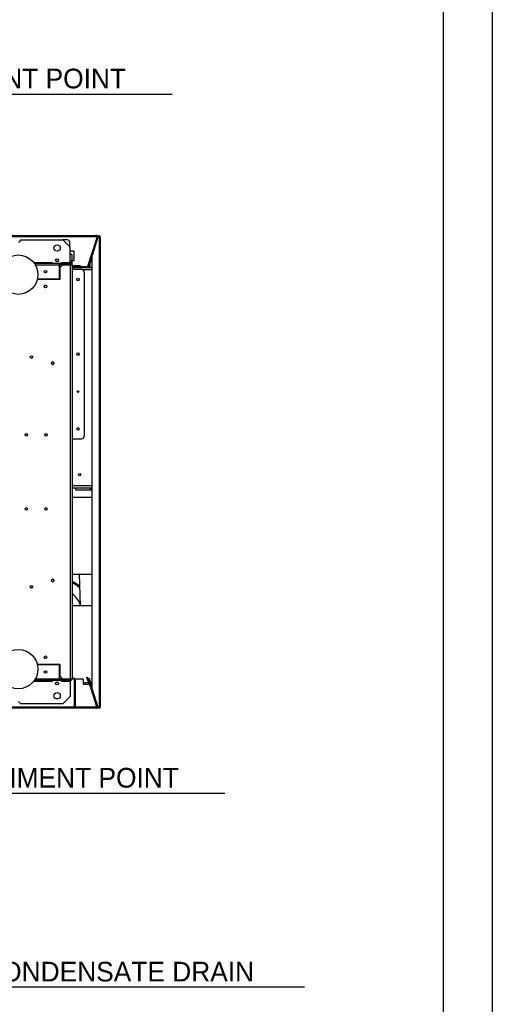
# Model space of a CAD drawing. Header units: millimetres. Extents: x 0 to 39823, y 0 to 11880.
# Tile 58 of 83: x 38863 to 39823, y 4921 to 6922. Entities that reach past the tile are written whole.
import ezdxf

# ---------------------------------------------------------------- set-up
doc = ezdxf.new("R2010")
doc.units = ezdxf.units.MM
doc.layers.add('ANOTACIJE', color=7, linetype='Continuous')
doc.layers.add('FORMAT', color=7, linetype='Continuous')
doc.styles.add('SLDTEXTSTYLE1', font='txt')

msp = doc.modelspace()

# ---------------------------------------------------------------- linework, layer by layer
at = {"color": 7, "linetype": 'Continuous', "lineweight": 25, "ltscale": 20}
for p, q in [((38442, 6483.2), (39018.3, 6483.2)), ((39018.3, 6483.2), (39018.3, 6481.2)), ((38442, 6481.2), (39018.3, 6481.2)), ((38865.1, 6474.4), (38860.1, 6469.4)), ((38865.1, 6474.4), (38950.3, 6474.4)), ((38965.3, 6459.4), (38950.3, 6474.4)), ((38959.8, 6474.2), (38950.5, 6474.2)), ((38964.8, 6459.9), (38964.8, 6469.2)), ((39020.2, 6480.6), (39000.7, 6420.4)), ((39001.4, 6417.5), (39022.2, 6481.5)), ((39022.2, 6481.6), (39009.6, 6442.8)), ((39018.3, 6481.2), (39020.2, 6480.6)), ((39019.1, 6477.1), (39021.5, 6479.6)), ((39019.1, 6477.2), (39021.6, 6479.6)), ((39019.2, 6481), (39019.2, 6481.6)), ((39019.3, 6477.6), (39021.6, 6480)), ((39019.4, 6482.9), (39021.6, 6482.9)), ((39020, 6480), (39021.6, 6480)), ((39020.3, 6480.8), (39021.6, 6480.8)), ((39021.6, 6480), (39021.6, 6482.9)), ((39021.6, 6480.1), (39021.7, 6480.1)), ((39021.6, 6480), (39021.7, 6480)), ((39026.1, 6480.9), (39022, 6480.9)), ((39022.2, 6481.5), (39022.2, 6481.6)), ((39022.2, 6481.5), (39022.2, 6481.6)), ((39022.2, 6481.5), (39024.1, 6480.9)), ((39023.1, 6481.2), (39023, 6480.9)), ((39024.1, 6480.9), (39023.1, 6481.2)), ((39024.1, 6480.9), (39024.1, 5524.9)), ((39026.1, 6480.9), (39026.1, 5524.9)), ((39026.1, 5525.8), (39026.1, 6480)), ((38965.3, 6424.2), (38965.3, 6459.4)), ((38973.1, 6451.5), (38965.3, 6451.5)), ((38968.6, 6444.7), (38965.3, 6444.7)), ((38968.6, 6444.7), (38968.6, 6425.2)), ((38973.1, 6431.5), (38973.1, 6451.5)), ((39013.5, 6459.4), (38999.8, 6417.5)), ((39014.4, 6459.1), (39000.9, 6417.5)), ((39013.5, 6456.2), (39012.5, 6456.5)), ((39013.5, 6459.4), (39014.4, 6459.1)), ((38929.6, 6428), (38891.6, 6428)), ((38892.2, 6427.2), (38965.3, 6427.2)), ((38894.7, 6423.4), (38969.1, 6423.4)), ((38928.6, 6427.2), (38928.6, 6428)), ((38929.6, 6427.2), (38929.6, 6428)), ((38943.1, 6427.2), (38943.1, 6394.7)), ((38943.1, 6424.2), (38965.3, 6424.2)), ((38944.6, 6424), (38943.1, 6424)), ((38949.1, 6423.4), (38944.1, 6418.4)), ((38944.6, 6424), (38944.8, 6424.2)), ((38965.3, 6428), (38947.6, 6428)), ((38947.6, 6428), (38947.6, 6427.2)), ((38948.6, 6428), (38948.6, 6427.2)), ((38964.8, 6424.2), (38964.8, 6423.4)), ((38965.3, 6431.5), (38968.6, 6431.5)), ((38965.3, 6423.4), (38965.3, 5582.5)), ((38965.6, 6431.5), (38965.6, 6427.1)), ((38965.6, 6424.1), (38965.6, 6423.4)), ((38973.1, 6431.5), (38968.6, 6431.5)), ((38969.1, 6423.4), (38969.1, 5582.5)), ((39002.4, 6417.5), (39009.6, 6439.5)), ((39004.4, 6423.4), (39003.4, 6423.7)), ((39005.8, 6432.5), (39004.8, 6432.8)), ((39006.4, 6434.4), (39005.4, 6434.7)), ((39006.1, 6436.7), (39006.1, 6437.1)), ((39006.1, 6432), (39006.1, 6433.4)), ((39006.1, 6417.5), (39006.1, 6428.7)), ((39009.6, 5563), (39009.6, 6442.8)), ((38944.1, 6418.4), (38944.1, 6393.7)), ((38969.1, 6422.4), (38985.3, 6422.4)), ((38969.1, 6420.4), (38983.3, 6420.4)), ((39009.6, 6417.5), (38969.1, 6417.5)), ((38988.6, 6414), (38969.1, 6414)), ((38969.4, 6414), (38969.4, 6070.2)), ((38983.3, 6422.4), (38983.3, 6420.4)), ((38985.3, 6419.4), (38985.3, 6422.4)), ((38985.3, 6420.4), (39000.7, 6420.4)), ((38998.9, 6419.4), (38985.3, 6419.4)), ((38987.3, 6420.4), (38987.3, 6419.4)), ((39009.6, 6413.5), (38990.8, 6413.5)), ((38993.6, 6409), (38993.6, 6075.2)), ((38999.2, 6419.4), (38998.6, 6417.5)), ((38999.2, 6419.4), (38998.6, 6417.5)), ((38998.9, 6419.4), (38998.9, 6420.4)), ((39000.6, 6420.3), (38999.6, 6417.5)), ((38944.1, 6393.7), (38898.6, 6393.7)), ((38943.1, 6394.7), (38898.8, 6394.7)), ((38939.8, 6393.7), (38939.8, 6394.7)), ((38914.8, 6381.6), (38913.3, 6381.6)), ((38914.8, 6381.6), (38915.5, 6382.2)), ((38969.1, 6070.2), (38988.6, 6070.2)), ((38969.1, 6063.9), (38969.4, 6063.9)), ((38969.4, 6063.9), (38969.4, 5846.9)), ((38969.4, 6061.9), (38969.1, 6061.9)), ((39026.1, 6002.9), (39026.1, 6002.9)), ((39009.6, 5974.4), (38969.4, 5974.4)), ((38969.4, 5970.4), (39009.6, 5970.4)), ((38976.5, 5965.9), (38976.5, 5970.4)), ((39009.6, 5965.9), (38976.5, 5965.9)), ((39006.1, 5970.4), (39006.1, 5965.9)), ((39007.1, 5970.4), (39007.1, 5965.9)), ((39007.6, 5970.4), (39007.6, 5965.9)), ((39008.6, 5970.4), (39008.6, 5965.9)), ((39009.6, 5950.9), (38969.4, 5950.9)), ((38969.1, 5848.9), (38969.4, 5848.9)), ((38969.4, 5846.9), (38969.1, 5846.9)), ((38969.1, 5794.9), (39009.6, 5794.9)), ((38983.6, 5794.9), (38985.5, 5730.9)), ((39009.6, 5730.9), (38969.1, 5730.9)), ((38913.3, 5624.3), (38914.8, 5624.3)), ((38915.5, 5623.6), (38914.8, 5624.3)), ((38898.6, 5612.2), (38944.1, 5612.2)), ((38898.8, 5611.2), (38943.1, 5611.2)), ((38939.8, 5611.2), (38939.8, 5612.2)), ((38943.1, 5611.2), (38943.1, 5578.7)), ((38944.1, 5612.2), (38944.1, 5587.5)), ((38944.1, 5587.5), (38949.1, 5582.5)), ((38973.1, 5583.4), (38969.1, 5583.4)), ((38973.1, 5581.4), (38973.1, 5583.4)), ((38999.3, 5585.1), (39000.3, 5585.4)), ((39003.8, 5571.4), (38999.3, 5585.1)), ((39019.7, 5525.5), (39000.3, 5585.4)), ((38891.6, 5577.9), (38929.6, 5577.9)), ((38965.3, 5578.7), (38892.2, 5578.7)), ((38894.7, 5582.5), (38969.1, 5582.5)), ((38928.6, 5578.7), (38928.6, 5577.9)), ((38929.6, 5578.7), (38929.6, 5577.9)), ((38944.6, 5581.9), (38943.1, 5581.9)), ((38965.3, 5581.7), (38943.1, 5581.7)), ((38944.8, 5581.7), (38944.6, 5581.9)), ((38947.6, 5577.9), (38947.6, 5578.7)), ((38947.6, 5577.9), (38965.3, 5577.9)), ((38948.6, 5577.9), (38948.6, 5578.7)), ((38965.3, 5581.7), (38965.3, 5546.4)), ((38991.3, 5581.4), (38968.9, 5581.4)), ((38973.1, 5579.4), (38975.1, 5579.4)), ((38973.1, 5579.4), (38973.1, 5526.9)), ((38973.1, 5574.9), (38975.1, 5574.9)), ((38975.1, 5579.4), (38975.1, 5526.9)), ((38991.3, 5581.4), (38991.3, 5571.4)), ((38991.3, 5574.9), (39002.6, 5574.9)), ((38991.3, 5571.4), (39004.8, 5571.4)), ((39003.7, 5571.4), (39002.5, 5574.9)), ((39004.4, 5582.4), (39003.4, 5582.1)), ((39022.2, 5524.3), (39003.4, 5582.1)), ((39003.7, 5574.9), (39005.7, 5574.9)), ((39004, 5574.9), (39015.3, 5540.1)), ((39005.6, 5570.5), (39004.2, 5574.9)), ((39009.6, 5566.3), (39004.4, 5582.4)), ((39005.8, 5573.4), (39004.8, 5573.1)), ((39006.1, 5572.5), (39005.3, 5574.9)), ((39005.5, 5572.9), (39005.3, 5572.8)), ((39008.1, 5564.1), (39005.3, 5572.8)), ((39005.8, 5571.3), (39005.4, 5571.2)), ((39008.3, 5564.2), (39005.5, 5572.9)), ((39006, 5570.6), (39005.5, 5570.5)), ((39006.1, 5572.4), (39006.1, 5573.8)), ((39006.8, 5574.9), (39009.6, 5574.9)), ((39006.9, 5566.1), (39007.4, 5566.3)), ((39013.5, 5546.4), (39007.1, 5566.2)), ((39008.1, 5564.1), (39008.3, 5564.2)), ((39008.5, 5564.8), (39014.4, 5546.7)), ((39022.2, 5524.3), (39009.6, 5563)), ((38950.3, 5531.4), (38965.3, 5546.4)), ((39012.5, 5549.3), (39013.5, 5549.6)), ((39014.4, 5546.7), (39013.5, 5546.4)), ((39017.8, 5524.9), (38442, 5524.9)), ((39017.8, 5522.9), (38442, 5522.9)), ((38860.1, 5536.4), (38865.1, 5531.4)), ((38950.3, 5531.4), (38865.1, 5531.4)), ((38975.1, 5526.9), (38973.1, 5526.9)), ((38973.1, 5524.9), (38973.1, 5522.9)), ((38975.1, 5524.3), (38973.1, 5524.3)), ((38973.1, 5523.9), (38975.1, 5523.9)), ((38975.1, 5524.9), (38975.1, 5522.9)), ((39014.4, 5541.9), (39014.7, 5542)), ((39015.3, 5540.1), (39015.1, 5540)), ((39017.8, 5524.9), (39019.7, 5525.5)), ((39017.8, 5522.9), (39017.8, 5524.9)), ((39017.8, 5524.3), (39018.7, 5524.3)), ((39017.8, 5522.9), (39019, 5522.9)), ((39017.8, 5522.9), (39019, 5522.9)), ((39021.5, 5526.3), (39018.5, 5529.3)), ((39021.6, 5526.2), (39018.5, 5529.3)), ((39018.7, 5528.8), (39021.6, 5525.8)), ((39018.8, 5524.8), (39018.7, 5525.2)), ((39018.7, 5525.2), (39018.8, 5524.9)), ((39018.8, 5525), (39018.8, 5525)), ((39019, 5523.3), (39019, 5522.9)), ((39021.6, 5522.9), (39019, 5522.9)), ((39021.6, 5525.8), (39019.6, 5525.8)), ((39021.6, 5525), (39019.8, 5525)), ((39021.6, 5525.8), (39021.6, 5522.9)), ((39021.7, 5525.8), (39021.6, 5525.8)), ((39021.7, 5525.8), (39021.6, 5525.8)), ((39022, 5524.9), (39026.1, 5524.9)), ((39022.2, 5524.3), (39024.1, 5524.9)), ((39022.2, 5524.3), (39022.2, 5524.3)), ((39022.2, 5524.3), (39022.2, 5524.3)), ((39023.1, 5524.6), (39023, 5524.9)), ((39024.1, 5524.9), (39023.1, 5524.6))]:
    msp.add_line(p, q, dxfattribs=at)
at = {"color": 7, "linetype": 'Continuous', "lineweight": 25, "ltscale": 20, "flags": 128}
for points in [[(39026.1, 6480), (39026.1, 6480), (39026.1, 6480), (39026.1, 6480), (39026.1, 6480)], [(38883.8, 6236.6), (38883.8, 6236.6), (38883.8, 6236.2)], [(39026.1, 5525.8), (39026.1, 5525.8), (39026.1, 5525.8), (39026.1, 5525.8), (39026.1, 5525.8)]]:
    msp.add_lwpolyline(points, dxfattribs=at)
at = {"color": 7, "linetype": 'Continuous', "lineweight": 25, "ltscale": 400}
for centre, radius in [((38938.6, 6457.9), 6.5), ((38859.8, 6403.7), 40), ((38938.6, 6432.9), 3.1), ((38938.6, 6432.9), 3), ((38938.6, 6432.9), 2.8), ((38915.1, 6409.7), 2.6), ((38981.1, 6394), 2.6), ((38915.1, 6379.7), 2.6), ((38981.1, 6242.1), 2.6), ((38886.4, 6236.2), 2.6), ((38929.6, 6223.7), 2.6), ((38981.1, 6166.1), 1.7), ((38981.1, 6090.2), 2.6), ((38876.1, 6078.2), 2.6), ((38916.1, 6078.2), 2.6), ((38984.5, 5997.2), 2.6), ((38876.1, 5927.6), 2.6), ((38916.1, 5927.6), 2.6), ((38929.6, 5782.1), 2.6), ((38886.4, 5769.6), 2.6), ((38859.8, 5602.2), 40), ((38915.1, 5626.2), 2.6), ((38915.1, 5596.2), 2.6), ((38938.6, 5572.9), 3.1), ((38938.6, 5547.9), 6.5)]:
    msp.add_circle(centre, radius, dxfattribs=at)
for centre, radius, start, end in [((39018.3, 6481.2), 2, 342, 90), ((38959.8, 6469.2), 5, 0, 90), ((39018.3, 6481.2), 1, 342, 90), ((39018.3, 6480.9), 0.904, 4.3599, 85.5691), ((39018.5, 6481.5), 0.711, 0.4638, 34.291), ((39024.1, 6480.9), 2, 0, 162), ((39024.1, 6480.9), 1, 0, 162), ((38965.3, 6423.4), 3.8, 0, 90), ((38965.3, 6423.4), 0.8, 0, 90), ((38988.6, 6409), 5, 0, 90), ((38998.9, 6421.4), 2, 270, 330), ((38886.4, 6236.2), 2.6, 328.2215, 18.4378), ((38929.6, 6223.7), 2.6, 270, 93.485), ((38988.6, 6075.2), 5, 270, 0), ((38929.6, 5782.1), 2.6, 274.2252, 109.5744), ((38886.4, 5769.6), 2.6, 180, 320.7163), ((38886.4, 5769.6), 2.6, 216.8368, 36.4152), ((38939.6, 5716.2), 70.6, 50.7276, 65.3013), ((38939.6, 5716.2), 68.1, 48.8529, 64.3193), ((38939.6, 5716.2), 68, 48.7955, 64.2895), ((38939.6, 5716.2), 49, 20.8037, 52.9838), ((38963.7, 5725.6), 8.99, 36.5571, 53.0519), ((38965.3, 5582.5), 3.8, 270, 0), ((38965.3, 5582.5), 0.8, 270, 0), ((39001.4, 5566.7), 7.41, 43.5165, 56.4712), ((39001.4, 5566.7), 7.41, 339.7552, 352.4835), ((39017.8, 5524.9), 2, 270, 18), ((39017.8, 5524.9), 1, 270, 18), ((39024.1, 5524.9), 2, 198, 0), ((39024.1, 5524.9), 1, 198, 0)]:
    msp.add_arc(centre, radius, start, end, dxfattribs=at)
at = {"layer": 'ANOTACIJE', "color": 0}
for p, q in [((39172.3, 6770.1), (38525, 6770.1)), ((39279.8, 5349.1), (38607.5, 5349.1)), ((39441.6, 4955.5), (38778.7, 4955.5))]:
    msp.add_line(p, q, dxfattribs=at)
at = {"layer": 'FORMAT', "ltscale": 27}
for p, q in [((39823.2, 11880), (39823.2, 0)), ((39723.2, 11780), (39723.2, 100))]:
    msp.add_line(p, q, dxfattribs=at)

# ---------------------------------------------------------------- texts
at = {"layer": 'ANOTACIJE', "color": 0, "char_height": 40, "attachment_point": 1, "style": 'SLDTEXTSTYLE1'}
for s, insert in [('ATTACHMENT POINT', (38534.9, 6822.3)), ('ATTACHMENT POINT', (38642.4, 5401.3)), ('CONDENSATE DRAIN', (38786.3, 5007.3))]:
    msp.add_mtext(s, dxfattribs=dict(at, insert=insert))

doc.saveas('drawing.dxf')
